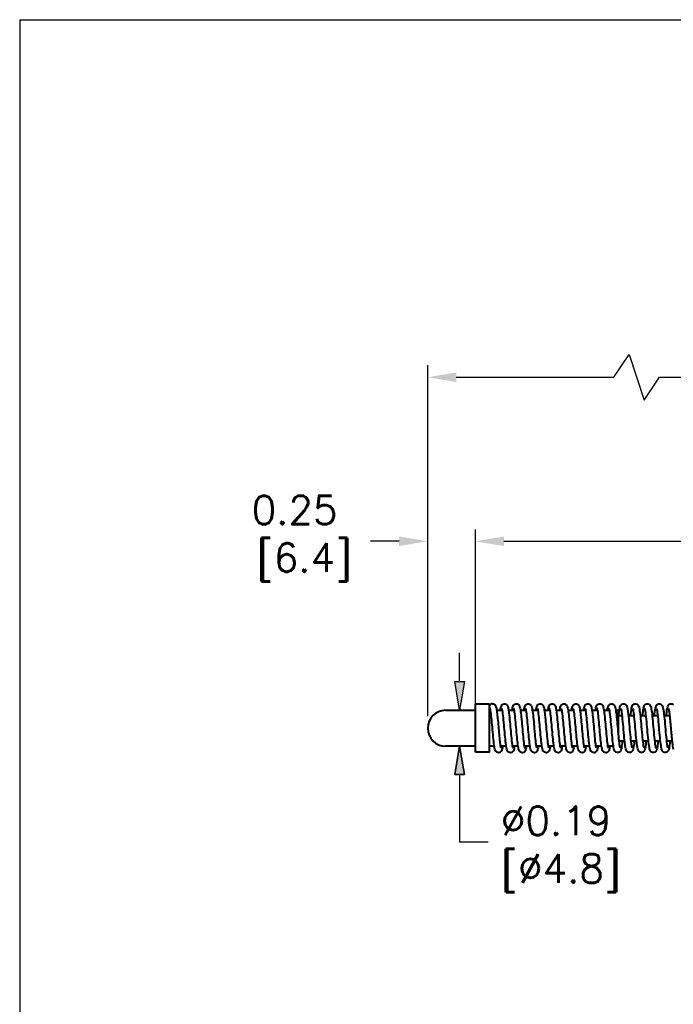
# Model space of a CAD drawing. Extents: x 895.2 to 908.7, y -8.3 to 0.7.
# Tile 1 of 9: x 895.2 to 898.7, y -4.4 to 0.7. Entities that reach past the tile are written whole.
import ezdxf

# ---------------------------------------------------------------- set-up
doc = ezdxf.new("R2010")
doc.units = 0
doc.header["$LTSCALE"] = 4
doc.header["$MEASUREMENT"] = 0
doc.layers.get('DEFPOINTS').update_dxf_attribs({"linetype": 'CONTINUOUS'})
for name, color, linetype, lineweight in [('Dimension', 140, 'CONTINUOUS', 25), ('Dimension @ 1', 140, 'CONTINUOUS', 25), ('Visible (ANSI)', 7, 'CONTINUOUS', 40)]:
    doc.layers.add(name, color=color, linetype=linetype, lineweight=lineweight)
doc.layers.add('Dimensions', color=140, linetype='CONTINUOUS')
doc.styles.get("Standard").update_dxf_attribs({"font": 'romans.shx'})
doc.dimstyles.get("Standard").update_dxf_attribs({"dimtxt": 0.15, "dimasz": 0.15, "dimexe": 0.0625, "dimexo": 0.0625, "dimgap": 0.0625, "dimtad": 0, "dimtih": 1, "dimtoh": 1, "dimzin": 0, "dimdsep": 46, "dimtxsty": 'Standard', "dimcen": 0.09, "dimadec": 0, "dimazin": 0, "dimtfac": 1, "dimtofl": 0, "dimtmove": 0, "dimatfit": 3, "dimfxl": 0, "dimtolj": 1, "dimtzin": 0, "dimarcsym": 0})

# ---------------------------------------------------------------- blocks, each defined once
blk = doc.blocks.new('*D3')
at = {"layer": 'DEFPOINTS', "color": 0}
for p in [(897.3636, -1.9946), (897.3636, -2.9755), (897.6136, -2.9755)]:
    blk.add_point(p, dxfattribs=at)
at = {"layer": 'Dimension', "color": 0, "lineweight": -2}
for p, q in [((897.3636, -2.913), (897.3636, -1.9321)), ((897.6136, -2.913), (897.6136, -1.9321)), ((897.2136, -1.9946), (897.0636, -1.9946)), ((897.7636, -1.9946), (897.9136, -1.9946))]:
    blk.add_line(p, q, dxfattribs=at)
at = {"layer": 'Dimension', "color": 0}
for points in [[(897.2136, -1.9696), (897.2136, -2.0196), (897.3636, -1.9946)], [(897.7636, -1.9696), (897.7636, -2.0196), (897.6136, -1.9946)]]:
    blk.add_solid(points, dxfattribs=at)
at = {"layer": 'Dimension', "color": 0, "insert": (896.6654, -1.7553), "char_height": 0.15, "attachment_point": 2}
blk.add_mtext('\\A1;0.25\\P [6.4]', dxfattribs=at)
blk = doc.blocks.new('*D2')
at = {"layer": 'DEFPOINTS', "color": 0}
for p in [(897.6136, -1.9946), (901.5919, -2.791), (897.6136, -2.9755)]:
    blk.add_point(p, dxfattribs=at)
at = {"layer": 'Dimension', "color": 0, "lineweight": -2}
for p, q in [((901.0768, -1.7553), (900.9173, -1.9946)), ((901.2364, -2.2339), (901.0768, -1.7553)), ((897.6136, -2.913), (897.6136, -1.9321)), ((901.5919, -2.7285), (901.5919, -1.9321)), ((897.7636, -1.9946), (899.151, -1.9946)), ((900.9173, -1.9946), (900.0545, -1.9946)), ((901.3959, -1.9946), (901.2364, -2.2339)), ((901.4419, -1.9946), (901.3959, -1.9946))]:
    blk.add_line(p, q, dxfattribs=at)
at = {"layer": 'Dimension', "color": 0}
for points in [[(897.7636, -1.9696), (897.7636, -2.0196), (897.6136, -1.9946)], [(901.4419, -1.9696), (901.4419, -2.0196), (901.5919, -1.9946)]]:
    blk.add_solid(points, dxfattribs=at)
at = {"layer": 'Dimension', "color": 0, "insert": (899.6028, -1.7553), "char_height": 0.15, "attachment_point": 2}
blk.add_mtext('\\A1;8.00\\P[203.2]', dxfattribs=at)
blk = doc.blocks.new('*D0')
at = {"layer": 'DEFPOINTS', "color": 0}
for p in [(906.8364, -1.1338), (906.8364, -2.6514), (897.3636, -2.9755)]:
    blk.add_point(p, dxfattribs=at)
at = {"layer": 'Dimension', "color": 0, "lineweight": -2}
for p, q in [((898.3407, -1.1338), (898.4205, -1.0142)), ((898.4205, -1.0142), (898.5002, -1.2535)), ((897.3636, -2.913), (897.3636, -1.0713)), ((906.8364, -2.5889), (906.8364, -1.0713)), ((897.5136, -1.1338), (898.3407, -1.1338)), ((898.5002, -1.2535), (898.58, -1.1338)), ((898.58, -1.1338), (900.9403, -1.1338)), ((906.6864, -1.1338), (901.9867, -1.1338))]:
    blk.add_line(p, q, dxfattribs=at)
at = {"layer": 'Dimension', "color": 0}
for points in [[(897.5136, -1.1088), (897.5136, -1.1588), (897.3636, -1.1338)], [(906.6864, -1.1088), (906.6864, -1.1588), (906.8364, -1.1338)]]:
    blk.add_solid(points, dxfattribs=at)
at = {"layer": 'Dimension', "color": 0, "insert": (901.4635, -0.8945), "char_height": 0.15, "attachment_point": 2}
blk.add_mtext('\\A1;120.00\\P[3048.0]', dxfattribs=at)

msp = doc.modelspace()

# ---------------------------------------------------------------- hatches: boundary and pattern name
at = {"layer": 'Dimensions'}
for points in [[(897.5062, -2.7305), (897.5562, -2.7305), (897.5312, -2.8805)], [(897.5062, -3.2193), (897.5562, -3.2193), (897.5312, -3.0693)]]:
    msp.add_hatch(color=256, dxfattribs=at).paths.add_polyline_path(points)

# ---------------------------------------------------------------- linework, layer by layer
at = {"layer": 'DEFPOINTS'}
for q in [(895.2228, -8.339), (908.7257, 0.7424)]:
    msp.add_line((895.2228, 0.7424), q, dxfattribs=at)
at = {"layer": 'Dimensions'}
for p, q in [((897.5312, -2.7305), (897.5312, -2.5805)), ((897.5062, -2.7305), (897.5562, -2.7305)), ((897.5312, -2.8805), (897.5062, -2.7305)), ((897.5562, -2.7305), (897.5312, -2.8805)), ((897.5062, -3.2193), (897.5312, -3.0693)), ((897.5062, -3.2193), (897.5312, -3.0693)), ((897.5312, -3.0693), (897.5062, -3.2193)), ((897.5312, -3.0693), (897.5562, -3.2193)), ((897.5312, -3.0693), (897.5562, -3.2193)), ((897.5562, -3.2193), (897.5312, -3.0693)), ((897.5562, -3.2193), (897.5062, -3.2193)), ((897.5562, -3.2193), (897.5062, -3.2193)), ((897.5062, -3.2193), (897.5562, -3.2193)), ((897.5312, -3.2193), (897.5312, -3.5739)), ((897.6812, -3.5739), (897.5312, -3.5739))]:
    msp.add_line(p, q, dxfattribs=at)
for points in [[(897.5062, -2.7305), (897.5562, -2.7305), (897.5312, -2.8805)], [(897.5062, -2.7305), (897.5562, -2.7305), (897.5312, -2.8805)], [(897.5062, -2.7305), (897.5562, -2.7305), (897.5312, -2.8805)], [(897.5062, -3.2193), (897.5562, -3.2193), (897.5312, -3.0693)], [(897.5062, -3.2193), (897.5562, -3.2193), (897.5312, -3.0693)], [(897.5062, -3.2193), (897.5562, -3.2193), (897.5312, -3.0693)], [(897.5062, -3.2193), (897.5562, -3.2193), (897.5312, -3.0693)], [(897.5062, -3.2193), (897.5562, -3.2193), (897.5312, -3.0693)], [(897.5062, -3.2193), (897.5562, -3.2193), (897.5312, -3.0693)]]:
    msp.add_solid(points, dxfattribs=at)
at = {"layer": 'Visible (ANSI)'}
for p, q in [((897.6136, -2.8818), (897.4573, -2.8818)), ((897.6136, -3.101), (897.6136, -2.85)), ((897.6886, -2.85), (897.6136, -2.85)), ((897.6886, -3.101), (897.6886, -2.85)), ((897.6932, -2.8818), (897.6886, -2.8818)), ((897.7558, -2.8818), (897.7255, -2.8818)), ((897.8182, -2.8818), (897.788, -2.8818)), ((897.8808, -2.8818), (897.8505, -2.8818)), ((897.9432, -2.8818), (897.913, -2.8818)), ((898.0058, -2.8818), (897.9755, -2.8818)), ((898.0682, -2.8818), (898.038, -2.8818)), ((898.1308, -2.8818), (898.1005, -2.8818)), ((898.1932, -2.8818), (898.163, -2.8818)), ((898.2558, -2.8818), (898.2255, -2.8818)), ((898.3182, -2.8818), (898.288, -2.8818)), ((898.3636, -2.8818), (898.3505, -2.8818)), ((898.3636, -2.8818), (898.3636, -3.0129)), ((898.3636, -2.9085), (898.3843, -2.9085)), ((898.4164, -2.9085), (898.4468, -2.9085)), ((898.4789, -2.9085), (898.5093, -2.9085)), ((898.5414, -2.9085), (898.5718, -2.9085)), ((898.6039, -2.9085), (898.6343, -2.9085)), ((898.3666, -3.0425), (898.397, -3.0425)), ((898.4291, -3.0425), (898.4595, -3.0425)), ((898.4916, -3.0425), (898.522, -3.0425)), ((898.5541, -3.0425), (898.5845, -3.0425)), ((898.6166, -3.0425), (898.647, -3.0425)), ((897.6136, -3.0693), (897.4573, -3.0693)), ((897.7129, -3.0693), (897.6886, -3.0693)), ((897.7754, -3.0693), (897.7452, -3.0693)), ((897.8379, -3.0693), (897.8077, -3.0693)), ((897.9004, -3.0693), (897.8702, -3.0693)), ((897.9629, -3.0693), (897.9327, -3.0693)), ((898.0254, -3.0693), (897.9952, -3.0693)), ((898.0879, -3.0693), (898.0577, -3.0693)), ((898.1504, -3.0693), (898.1202, -3.0693)), ((898.2129, -3.0693), (898.1827, -3.0693)), ((898.2754, -3.0693), (898.2452, -3.0693)), ((898.3379, -3.0693), (898.3077, -3.0693)), ((897.6886, -3.101), (897.6136, -3.101))]:
    msp.add_line(p, q, dxfattribs=at)
at = {"layer": 'Visible (ANSI)', "flags": 128}
for points in [[(897.7568, -3.0693), (897.7556, -3.0766), (897.7543, -3.0829), (897.7508, -3.0935), (897.7491, -3.0964), (897.7463, -3.0996), (897.7421, -3.1024), (897.7368, -3.1039), (897.7312, -3.1036), (897.7261, -3.1016), (897.7224, -3.0986), (897.72, -3.0955), (897.7174, -3.0901), (897.7158, -3.0848), (897.7145, -3.0789), (897.7133, -3.0719), (897.7121, -3.0639), (897.7109, -3.0548), (897.7098, -3.0447), (897.7086, -3.0337), (897.7074, -3.0219), (897.7063, -3.0096), (897.7051, -2.9969), (897.7039, -2.9838), (897.7028, -2.9707), (897.7016, -2.9577), (897.7005, -2.9449), (897.6993, -2.9326), (897.6981, -2.9209), (897.697, -2.91), (897.6958, -2.9), (897.6947, -2.8912), (897.6936, -2.8837), (897.6925, -2.8776), (897.6915, -2.8734), (897.6912, -2.8722), (897.691, -2.8717)], [(897.7036, -2.847), (897.7081, -2.8476), (897.7121, -2.8493), (897.7153, -2.8517), (897.7175, -2.8542), (897.7202, -2.8588), (897.7217, -2.863), (897.7239, -2.8723), (897.7249, -2.8778), (897.7259, -2.8841), (897.7268, -2.891), (897.7278, -2.8987), (897.7287, -2.907), (897.7297, -2.9159), (897.7306, -2.9252), (897.7315, -2.9349), (897.7325, -2.9451), (897.7334, -2.9554), (897.7344, -2.9659), (897.7353, -2.9765), (897.7362, -2.9871), (897.7372, -2.9975), (897.7381, -3.0077), (897.739, -3.0177), (897.74, -3.0272), (897.7409, -3.0362), (897.7418, -3.0447), (897.7428, -3.0525), (897.7437, -3.0596), (897.7446, -3.0658), (897.7455, -3.0711), (897.7463, -3.0753), (897.747, -3.0781), (897.7474, -3.0793)], [(897.7441, -2.8818), (897.7453, -2.8744), (897.7466, -2.8681), (897.7501, -2.8575), (897.7519, -2.8546), (897.7547, -2.8514), (897.7589, -2.8487), (897.7641, -2.8471), (897.7698, -2.8474), (897.7748, -2.8494), (897.7785, -2.8524), (897.7809, -2.8555), (897.7835, -2.8609), (897.7851, -2.8662), (897.7864, -2.8721), (897.7876, -2.8791), (897.7888, -2.8871), (897.79, -2.8963), (897.7912, -2.9065), (897.7923, -2.9174), (897.7935, -2.9291), (897.7947, -2.9415), (897.7958, -2.9542), (897.797, -2.9673), (897.7981, -2.9804), (897.7993, -2.9934), (897.8005, -3.0062), (897.8016, -3.0185), (897.8028, -3.0302), (897.8039, -3.0411), (897.8051, -3.0511), (897.8062, -3.0599), (897.8074, -3.0674), (897.8084, -3.0734), (897.8094, -3.0776), (897.8098, -3.0788), (897.8099, -3.0793)], [(897.8193, -3.0693), (897.8181, -3.0766), (897.8168, -3.0829), (897.8133, -3.0935), (897.8116, -3.0964), (897.8088, -3.0996), (897.8046, -3.1024), (897.7993, -3.1039), (897.7937, -3.1036), (897.7886, -3.1016), (897.7849, -3.0986), (897.7825, -3.0955), (897.7799, -3.0901), (897.7783, -3.0849), (897.777, -3.0789), (897.7758, -3.0719), (897.7746, -3.0639), (897.7734, -3.0547), (897.7722, -3.0446), (897.7711, -3.0336), (897.7699, -3.0219), (897.7688, -3.0095), (897.7676, -2.9968), (897.7664, -2.9838), (897.7653, -2.9706), (897.7641, -2.9576), (897.763, -2.9448), (897.7618, -2.9325), (897.7606, -2.9208), (897.7595, -2.9099), (897.7583, -2.9), (897.7572, -2.8911), (897.7561, -2.8836), (897.755, -2.8776), (897.754, -2.8734), (897.7537, -2.8722), (897.7535, -2.8717)], [(897.8066, -2.8818), (897.8078, -2.8744), (897.8091, -2.8681), (897.8126, -2.8575), (897.8144, -2.8546), (897.8172, -2.8514), (897.8213, -2.8487), (897.8266, -2.8471), (897.8323, -2.8474), (897.8373, -2.8494), (897.841, -2.8524), (897.8434, -2.8555), (897.846, -2.8609), (897.8476, -2.8662), (897.8489, -2.8722), (897.8501, -2.8791), (897.8513, -2.8872), (897.8525, -2.8963), (897.8537, -2.9064), (897.8548, -2.9174), (897.856, -2.9291), (897.8571, -2.9414), (897.8583, -2.9542), (897.8595, -2.9672), (897.8606, -2.9803), (897.8618, -2.9934), (897.863, -3.0061), (897.8641, -3.0184), (897.8653, -3.0302), (897.8664, -3.041), (897.8676, -3.051), (897.8687, -3.0599), (897.8699, -3.0674), (897.8709, -3.0734), (897.8719, -3.0776), (897.8723, -3.0788), (897.8724, -3.0793)], [(897.8818, -3.0693), (897.8806, -3.0766), (897.8793, -3.0829), (897.8758, -3.0935), (897.8741, -3.0964), (897.8713, -3.0996), (897.8671, -3.1024), (897.8618, -3.1039), (897.8562, -3.1036), (897.8511, -3.1016), (897.8474, -3.0986), (897.845, -3.0955), (897.8424, -3.0901), (897.8408, -3.0848), (897.8395, -3.0789), (897.8383, -3.0719), (897.8371, -3.0639), (897.8359, -3.0548), (897.8348, -3.0447), (897.8336, -3.0337), (897.8324, -3.0219), (897.8313, -3.0096), (897.8301, -2.9969), (897.8289, -2.9838), (897.8278, -2.9707), (897.8266, -2.9577), (897.8255, -2.9449), (897.8243, -2.9326), (897.8231, -2.9209), (897.822, -2.91), (897.8208, -2.9), (897.8197, -2.8912), (897.8186, -2.8837), (897.8175, -2.8776), (897.8165, -2.8734), (897.8162, -2.8722), (897.816, -2.8717)], [(897.8691, -2.8818), (897.8703, -2.8744), (897.8716, -2.8681), (897.8751, -2.8575), (897.8769, -2.8546), (897.8797, -2.8514), (897.8839, -2.8487), (897.8891, -2.8471), (897.8948, -2.8474), (897.8998, -2.8494), (897.9035, -2.8524), (897.9059, -2.8555), (897.9085, -2.8609), (897.9101, -2.8662), (897.9114, -2.8721), (897.9126, -2.8791), (897.9138, -2.8871), (897.915, -2.8963), (897.9162, -2.9065), (897.9173, -2.9174), (897.9185, -2.9291), (897.9197, -2.9415), (897.9208, -2.9542), (897.922, -2.9673), (897.9231, -2.9804), (897.9243, -2.9934), (897.9255, -3.0062), (897.9266, -3.0185), (897.9278, -3.0302), (897.9289, -3.0411), (897.9301, -3.0511), (897.9312, -3.0599), (897.9324, -3.0674), (897.9334, -3.0734), (897.9344, -3.0776), (897.9348, -3.0788), (897.9349, -3.0793)], [(897.9443, -3.0693), (897.9431, -3.0766), (897.9418, -3.0829), (897.9383, -3.0935), (897.9366, -3.0964), (897.9338, -3.0996), (897.9296, -3.1024), (897.9243, -3.1039), (897.9187, -3.1036), (897.9136, -3.1016), (897.9099, -3.0986), (897.9075, -3.0955), (897.9049, -3.0901), (897.9033, -3.0849), (897.902, -3.0789), (897.9008, -3.0719), (897.8996, -3.0639), (897.8984, -3.0547), (897.8972, -3.0446), (897.8961, -3.0336), (897.8949, -3.0219), (897.8938, -3.0095), (897.8926, -2.9968), (897.8914, -2.9838), (897.8903, -2.9706), (897.8891, -2.9576), (897.888, -2.9448), (897.8868, -2.9325), (897.8856, -2.9208), (897.8845, -2.9099), (897.8833, -2.9), (897.8822, -2.8911), (897.8811, -2.8836), (897.88, -2.8776), (897.879, -2.8734), (897.8787, -2.8722), (897.8785, -2.8717)], [(897.9316, -2.8818), (897.9328, -2.8744), (897.9341, -2.8681), (897.9376, -2.8575), (897.9394, -2.8546), (897.9422, -2.8514), (897.9463, -2.8487), (897.9516, -2.8471), (897.9573, -2.8474), (897.9623, -2.8494), (897.966, -2.8524), (897.9684, -2.8555), (897.971, -2.8609), (897.9726, -2.8662), (897.9739, -2.8722), (897.9751, -2.8791), (897.9763, -2.8872), (897.9775, -2.8963), (897.9787, -2.9064), (897.9798, -2.9174), (897.981, -2.9291), (897.9821, -2.9414), (897.9833, -2.9542), (897.9845, -2.9672), (897.9856, -2.9803), (897.9868, -2.9934), (897.988, -3.0061), (897.9891, -3.0184), (897.9903, -3.0302), (897.9914, -3.041), (897.9926, -3.051), (897.9937, -3.0599), (897.9949, -3.0674), (897.9959, -3.0734), (897.9969, -3.0776), (897.9973, -3.0788), (897.9974, -3.0793)], [(898.0068, -3.0693), (898.0056, -3.0766), (898.0043, -3.0829), (898.0008, -3.0935), (897.9991, -3.0964), (897.9963, -3.0996), (897.9921, -3.1024), (897.9868, -3.1039), (897.9812, -3.1036), (897.9761, -3.1016), (897.9724, -3.0986), (897.97, -3.0955), (897.9674, -3.0901), (897.9658, -3.0848), (897.9645, -3.0789), (897.9633, -3.0719), (897.9621, -3.0639), (897.9609, -3.0548), (897.9598, -3.0447), (897.9586, -3.0337), (897.9574, -3.0219), (897.9563, -3.0096), (897.9551, -2.9969), (897.9539, -2.9838), (897.9528, -2.9707), (897.9516, -2.9577), (897.9505, -2.9449), (897.9493, -2.9326), (897.9481, -2.9209), (897.947, -2.91), (897.9458, -2.9), (897.9447, -2.8912), (897.9436, -2.8837), (897.9425, -2.8776), (897.9415, -2.8734), (897.9412, -2.8722), (897.941, -2.8717)], [(897.9941, -2.8818), (897.9953, -2.8744), (897.9966, -2.8681), (898.0001, -2.8575), (898.0019, -2.8546), (898.0047, -2.8514), (898.0089, -2.8487), (898.0141, -2.8471), (898.0198, -2.8474), (898.0248, -2.8494), (898.0285, -2.8524), (898.0309, -2.8555), (898.0335, -2.8609), (898.0351, -2.8662), (898.0364, -2.8721), (898.0376, -2.8791), (898.0388, -2.8871), (898.04, -2.8963), (898.0412, -2.9065), (898.0423, -2.9174), (898.0435, -2.9291), (898.0447, -2.9415), (898.0458, -2.9542), (898.047, -2.9673), (898.0481, -2.9804), (898.0493, -2.9934), (898.0505, -3.0062), (898.0516, -3.0185), (898.0528, -3.0302), (898.0539, -3.0411), (898.0551, -3.0511), (898.0562, -3.0599), (898.0574, -3.0674), (898.0584, -3.0734), (898.0594, -3.0776), (898.0598, -3.0788), (898.0599, -3.0793)], [(898.0693, -3.0693), (898.0681, -3.0766), (898.0668, -3.0829), (898.0633, -3.0935), (898.0616, -3.0964), (898.0588, -3.0996), (898.0546, -3.1024), (898.0493, -3.1039), (898.0437, -3.1036), (898.0386, -3.1016), (898.0349, -3.0986), (898.0325, -3.0955), (898.0299, -3.0901), (898.0283, -3.0849), (898.027, -3.0789), (898.0258, -3.0719), (898.0246, -3.0639), (898.0234, -3.0547), (898.0222, -3.0446), (898.0211, -3.0336), (898.0199, -3.0219), (898.0188, -3.0095), (898.0176, -2.9968), (898.0164, -2.9838), (898.0153, -2.9706), (898.0141, -2.9576), (898.013, -2.9448), (898.0118, -2.9325), (898.0106, -2.9208), (898.0095, -2.9099), (898.0083, -2.9), (898.0072, -2.8911), (898.0061, -2.8836), (898.005, -2.8776), (898.004, -2.8734), (898.0037, -2.8722), (898.0035, -2.8717)], [(898.0566, -2.8818), (898.0578, -2.8744), (898.0591, -2.8681), (898.0626, -2.8575), (898.0644, -2.8546), (898.0672, -2.8514), (898.0713, -2.8487), (898.0766, -2.8471), (898.0823, -2.8474), (898.0873, -2.8494), (898.091, -2.8524), (898.0934, -2.8555), (898.096, -2.8609), (898.0976, -2.8662), (898.0989, -2.8722), (898.1001, -2.8791), (898.1013, -2.8872), (898.1025, -2.8963), (898.1037, -2.9064), (898.1048, -2.9174), (898.106, -2.9291), (898.1071, -2.9414), (898.1083, -2.9542), (898.1095, -2.9672), (898.1106, -2.9803), (898.1118, -2.9934), (898.113, -3.0061), (898.1141, -3.0184), (898.1153, -3.0302), (898.1164, -3.041), (898.1176, -3.051), (898.1187, -3.0599), (898.1199, -3.0674), (898.1209, -3.0734), (898.1219, -3.0776), (898.1223, -3.0788), (898.1224, -3.0793)], [(898.1318, -3.0693), (898.1306, -3.0766), (898.1293, -3.0829), (898.1258, -3.0935), (898.1241, -3.0964), (898.1213, -3.0996), (898.1171, -3.1024), (898.1118, -3.1039), (898.1062, -3.1036), (898.1011, -3.1016), (898.0974, -3.0986), (898.095, -3.0955), (898.0924, -3.0901), (898.0908, -3.0848), (898.0895, -3.0789), (898.0883, -3.0719), (898.0871, -3.0639), (898.0859, -3.0548), (898.0848, -3.0447), (898.0836, -3.0337), (898.0824, -3.0219), (898.0813, -3.0096), (898.0801, -2.9969), (898.0789, -2.9838), (898.0778, -2.9707), (898.0766, -2.9577), (898.0755, -2.9449), (898.0743, -2.9326), (898.0731, -2.9209), (898.072, -2.91), (898.0708, -2.9), (898.0697, -2.8912), (898.0686, -2.8837), (898.0675, -2.8776), (898.0665, -2.8734), (898.0662, -2.8722), (898.066, -2.8717)], [(898.1191, -2.8818), (898.1203, -2.8744), (898.1216, -2.8681), (898.1251, -2.8575), (898.1269, -2.8546), (898.1297, -2.8514), (898.1339, -2.8487), (898.1391, -2.8471), (898.1448, -2.8474), (898.1498, -2.8494), (898.1535, -2.8524), (898.1559, -2.8555), (898.1585, -2.8609), (898.1601, -2.8662), (898.1614, -2.8721), (898.1626, -2.8791), (898.1638, -2.8871), (898.165, -2.8963), (898.1662, -2.9065), (898.1673, -2.9174), (898.1685, -2.9291), (898.1697, -2.9415), (898.1708, -2.9542), (898.172, -2.9673), (898.1731, -2.9804), (898.1743, -2.9934), (898.1755, -3.0062), (898.1766, -3.0185), (898.1778, -3.0302), (898.1789, -3.0411), (898.1801, -3.0511), (898.1812, -3.0599), (898.1824, -3.0674), (898.1834, -3.0734), (898.1844, -3.0776), (898.1848, -3.0788), (898.1849, -3.0793)], [(898.1943, -3.0693), (898.1931, -3.0766), (898.1918, -3.0829), (898.1883, -3.0935), (898.1866, -3.0964), (898.1838, -3.0996), (898.1796, -3.1024), (898.1743, -3.1039), (898.1687, -3.1036), (898.1636, -3.1016), (898.1599, -3.0986), (898.1575, -3.0955), (898.1549, -3.0901), (898.1533, -3.0849), (898.152, -3.0789), (898.1508, -3.0719), (898.1496, -3.0639), (898.1484, -3.0547), (898.1472, -3.0446), (898.1461, -3.0336), (898.1449, -3.0219), (898.1438, -3.0095), (898.1426, -2.9968), (898.1414, -2.9838), (898.1403, -2.9706), (898.1391, -2.9576), (898.138, -2.9448), (898.1368, -2.9325), (898.1356, -2.9208), (898.1345, -2.9099), (898.1333, -2.9), (898.1322, -2.8911), (898.1311, -2.8836), (898.13, -2.8776), (898.129, -2.8734), (898.1287, -2.8722), (898.1285, -2.8717)], [(898.1816, -2.8818), (898.1828, -2.8744), (898.1841, -2.8681), (898.1876, -2.8575), (898.1894, -2.8546), (898.1922, -2.8514), (898.1963, -2.8487), (898.2016, -2.8471), (898.2073, -2.8474), (898.2123, -2.8494), (898.216, -2.8524), (898.2184, -2.8555), (898.221, -2.8609), (898.2226, -2.8662), (898.2239, -2.8722), (898.2251, -2.8791), (898.2263, -2.8872), (898.2275, -2.8963), (898.2287, -2.9064), (898.2298, -2.9174), (898.231, -2.9291), (898.2321, -2.9414), (898.2333, -2.9542), (898.2345, -2.9672), (898.2356, -2.9803), (898.2368, -2.9934), (898.238, -3.0061), (898.2391, -3.0184), (898.2403, -3.0302), (898.2414, -3.041), (898.2426, -3.051), (898.2437, -3.0599), (898.2449, -3.0674), (898.2459, -3.0734), (898.2469, -3.0776), (898.2473, -3.0788), (898.2474, -3.0793)], [(898.2568, -3.0693), (898.2556, -3.0766), (898.2543, -3.0829), (898.2508, -3.0935), (898.2491, -3.0964), (898.2463, -3.0996), (898.2421, -3.1024), (898.2368, -3.1039), (898.2312, -3.1036), (898.2261, -3.1016), (898.2224, -3.0986), (898.22, -3.0955), (898.2174, -3.0901), (898.2158, -3.0848), (898.2145, -3.0789), (898.2133, -3.0719), (898.2121, -3.0639), (898.2109, -3.0548), (898.2098, -3.0447), (898.2086, -3.0337), (898.2074, -3.0219), (898.2063, -3.0096), (898.2051, -2.9969), (898.2039, -2.9838), (898.2028, -2.9707), (898.2016, -2.9577), (898.2005, -2.9449), (898.1993, -2.9326), (898.1981, -2.9209), (898.197, -2.91), (898.1958, -2.9), (898.1947, -2.8912), (898.1936, -2.8837), (898.1925, -2.8776), (898.1915, -2.8734), (898.1912, -2.8722), (898.191, -2.8717)], [(898.2441, -2.8818), (898.2453, -2.8744), (898.2466, -2.8681), (898.2501, -2.8575), (898.2519, -2.8546), (898.2547, -2.8514), (898.2589, -2.8487), (898.2641, -2.8471), (898.2698, -2.8474), (898.2748, -2.8494), (898.2785, -2.8524), (898.2809, -2.8555), (898.2835, -2.8609), (898.2851, -2.8662), (898.2864, -2.8721), (898.2876, -2.8791), (898.2888, -2.8871), (898.29, -2.8963), (898.2912, -2.9065), (898.2923, -2.9174), (898.2935, -2.9291), (898.2947, -2.9415), (898.2958, -2.9542), (898.297, -2.9673), (898.2981, -2.9804), (898.2993, -2.9934), (898.3005, -3.0062), (898.3016, -3.0185), (898.3028, -3.0302), (898.3039, -3.0411), (898.3051, -3.0511), (898.3062, -3.0599), (898.3074, -3.0674), (898.3084, -3.0734), (898.3094, -3.0776), (898.3098, -3.0788), (898.3099, -3.0793)], [(898.3193, -3.0693), (898.3181, -3.0766), (898.3168, -3.0829), (898.3133, -3.0935), (898.3116, -3.0964), (898.3088, -3.0996), (898.3046, -3.1024), (898.2993, -3.1039), (898.2937, -3.1036), (898.2886, -3.1016), (898.2849, -3.0986), (898.2825, -3.0955), (898.2799, -3.0901), (898.2783, -3.0849), (898.277, -3.0789), (898.2758, -3.0719), (898.2746, -3.0639), (898.2734, -3.0547), (898.2722, -3.0446), (898.2711, -3.0336), (898.2699, -3.0219), (898.2688, -3.0095), (898.2676, -2.9968), (898.2664, -2.9838), (898.2653, -2.9706), (898.2641, -2.9576), (898.263, -2.9448), (898.2618, -2.9325), (898.2606, -2.9208), (898.2595, -2.9099), (898.2583, -2.9), (898.2572, -2.8911), (898.2561, -2.8836), (898.255, -2.8776), (898.254, -2.8734), (898.2537, -2.8722), (898.2535, -2.8717)], [(898.3066, -2.8818), (898.3078, -2.8744), (898.3091, -2.8681), (898.3126, -2.8575), (898.3144, -2.8546), (898.3172, -2.8514), (898.3213, -2.8487), (898.3266, -2.8471), (898.3323, -2.8474), (898.3373, -2.8494), (898.341, -2.8524), (898.3434, -2.8555), (898.346, -2.8609), (898.3476, -2.8662), (898.3489, -2.8722), (898.3501, -2.8791), (898.3513, -2.8872), (898.3525, -2.8963), (898.3537, -2.9064), (898.3548, -2.9174), (898.356, -2.9291), (898.3571, -2.9414), (898.3583, -2.9542), (898.3595, -2.9672), (898.3606, -2.9803), (898.3618, -2.9934), (898.363, -3.0061), (898.3641, -3.0184), (898.3653, -3.0302), (898.3664, -3.041), (898.3676, -3.051), (898.3687, -3.0599), (898.3699, -3.0674), (898.3709, -3.0734), (898.3719, -3.0776), (898.3723, -3.0788), (898.3724, -3.0793)], [(898.3851, -3.0425), (898.3839, -3.0537), (898.3826, -3.0637), (898.3813, -3.0724), (898.3799, -3.0799), (898.3785, -3.0862), (898.3766, -3.0918), (898.3751, -3.0948), (898.3727, -3.0981), (898.3688, -3.1014), (898.3633, -3.1036), (898.3572, -3.1038), (898.3516, -3.1019), (898.3474, -3.0986), (898.3449, -3.0953), (898.3422, -3.0895), (898.3405, -3.0836), (898.3391, -3.0769), (898.3378, -3.0689), (898.3365, -3.0596), (898.3353, -3.0491), (898.334, -3.0375), (898.3327, -3.0249), (898.3315, -3.0116), (898.3302, -2.9978), (898.3289, -2.9836), (898.3277, -2.9693), (898.3264, -2.9551), (898.3251, -2.9414), (898.3239, -2.9281), (898.3226, -2.9157), (898.3214, -2.9043), (898.3201, -2.8942), (898.3189, -2.8855), (898.3177, -2.8786), (898.3166, -2.8737), (898.3162, -2.8723), (898.316, -2.8717)], [(898.3658, -2.9085), (898.367, -2.8974), (898.3683, -2.8874), (898.3696, -2.8786), (898.371, -2.8711), (898.3724, -2.8648), (898.3743, -2.8592), (898.3758, -2.8562), (898.3782, -2.8529), (898.3821, -2.8496), (898.3876, -2.8474), (898.3937, -2.8472), (898.3993, -2.8492), (898.4035, -2.8524), (898.4061, -2.8557), (898.4087, -2.8616), (898.4104, -2.8674), (898.4118, -2.8741), (898.4131, -2.8821), (898.4144, -2.8914), (898.4157, -2.902), (898.4169, -2.9136), (898.4182, -2.9262), (898.4195, -2.9395), (898.4207, -2.9533), (898.422, -2.9675), (898.4233, -2.9818), (898.4245, -2.9959), (898.4258, -3.0098), (898.4271, -3.023), (898.4283, -3.0354), (898.4296, -3.0468), (898.4308, -3.0569), (898.4321, -3.0656), (898.4332, -3.0725), (898.4343, -3.0773), (898.4347, -3.0787), (898.4349, -3.0793)], [(898.4476, -3.0425), (898.4464, -3.0537), (898.4451, -3.0637), (898.4438, -3.0724), (898.4424, -3.0799), (898.441, -3.0862), (898.4391, -3.0918), (898.4376, -3.0948), (898.4352, -3.0981), (898.4313, -3.1014), (898.4258, -3.1036), (898.4197, -3.1038), (898.4141, -3.1019), (898.4099, -3.0986), (898.4074, -3.0953), (898.4047, -3.0895), (898.403, -3.0837), (898.4016, -3.0769), (898.4003, -3.0689), (898.399, -3.0596), (898.3977, -3.049), (898.3965, -3.0374), (898.3952, -3.0249), (898.3939, -3.0115), (898.3927, -2.9977), (898.3914, -2.9835), (898.3902, -2.9692), (898.3889, -2.9551), (898.3876, -2.9413), (898.3864, -2.928), (898.3851, -2.9156), (898.3838, -2.9043), (898.3826, -2.8942), (898.3814, -2.8855), (898.3802, -2.8786), (898.3791, -2.8737), (898.3787, -2.8723), (898.3785, -2.8717)], [(898.4283, -2.9085), (898.4295, -2.8974), (898.4308, -2.8874), (898.4321, -2.8786), (898.4335, -2.8711), (898.4349, -2.8648), (898.4368, -2.8592), (898.4383, -2.8562), (898.4407, -2.8529), (898.4446, -2.8496), (898.4501, -2.8474), (898.4562, -2.8472), (898.4618, -2.8492), (898.466, -2.8524), (898.4686, -2.8557), (898.4712, -2.8616), (898.4729, -2.8674), (898.4743, -2.8742), (898.4756, -2.8821), (898.4769, -2.8914), (898.4782, -2.9019), (898.4794, -2.9136), (898.4807, -2.9261), (898.482, -2.9394), (898.4832, -2.9533), (898.4845, -2.9674), (898.4858, -2.9817), (898.487, -2.9959), (898.4883, -3.0097), (898.4895, -3.0229), (898.4908, -3.0353), (898.4921, -3.0467), (898.4933, -3.0568), (898.4946, -3.0655), (898.4958, -3.0725), (898.4968, -3.0773), (898.4972, -3.0787), (898.4974, -3.0793)], [(898.5101, -3.0425), (898.5089, -3.0537), (898.5076, -3.0637), (898.5063, -3.0724), (898.5049, -3.0799), (898.5035, -3.0862), (898.5016, -3.0918), (898.5001, -3.0948), (898.4977, -3.0981), (898.4938, -3.1014), (898.4883, -3.1036), (898.4822, -3.1038), (898.4766, -3.1019), (898.4724, -3.0986), (898.4699, -3.0953), (898.4672, -3.0895), (898.4655, -3.0836), (898.4641, -3.0769), (898.4628, -3.0689), (898.4615, -3.0596), (898.4603, -3.0491), (898.459, -3.0375), (898.4577, -3.0249), (898.4565, -3.0116), (898.4552, -2.9978), (898.4539, -2.9836), (898.4527, -2.9693), (898.4514, -2.9551), (898.4501, -2.9414), (898.4489, -2.9281), (898.4476, -2.9157), (898.4464, -2.9043), (898.4451, -2.8942), (898.4439, -2.8855), (898.4427, -2.8786), (898.4416, -2.8737), (898.4412, -2.8723), (898.441, -2.8717)], [(898.4908, -2.9085), (898.492, -2.8974), (898.4933, -2.8874), (898.4946, -2.8786), (898.496, -2.8711), (898.4974, -2.8648), (898.4993, -2.8592), (898.5008, -2.8562), (898.5032, -2.8529), (898.5071, -2.8496), (898.5126, -2.8474), (898.5187, -2.8472), (898.5243, -2.8492), (898.5285, -2.8524), (898.5311, -2.8557), (898.5337, -2.8616), (898.5354, -2.8674), (898.5368, -2.8741), (898.5381, -2.8821), (898.5394, -2.8914), (898.5407, -2.902), (898.5419, -2.9136), (898.5432, -2.9262), (898.5445, -2.9395), (898.5457, -2.9533), (898.547, -2.9675), (898.5483, -2.9818), (898.5495, -2.9959), (898.5508, -3.0098), (898.5521, -3.023), (898.5533, -3.0354), (898.5546, -3.0468), (898.5558, -3.0569), (898.5571, -3.0656), (898.5582, -3.0725), (898.5593, -3.0773), (898.5597, -3.0787), (898.5599, -3.0793)], [(898.5726, -3.0425), (898.5714, -3.0537), (898.5701, -3.0637), (898.5688, -3.0724), (898.5674, -3.0799), (898.566, -3.0862), (898.5641, -3.0918), (898.5626, -3.0948), (898.5602, -3.0981), (898.5563, -3.1014), (898.5508, -3.1036), (898.5447, -3.1038), (898.5391, -3.1019), (898.5349, -3.0986), (898.5324, -3.0953), (898.5297, -3.0895), (898.528, -3.0837), (898.5266, -3.0769), (898.5253, -3.0689), (898.524, -3.0596), (898.5227, -3.049), (898.5215, -3.0374), (898.5202, -3.0249), (898.5189, -3.0115), (898.5177, -2.9977), (898.5164, -2.9835), (898.5152, -2.9692), (898.5139, -2.9551), (898.5126, -2.9413), (898.5114, -2.928), (898.5101, -2.9156), (898.5088, -2.9043), (898.5076, -2.8942), (898.5064, -2.8855), (898.5052, -2.8786), (898.5041, -2.8737), (898.5037, -2.8723), (898.5035, -2.8717)], [(898.5533, -2.9085), (898.5545, -2.8974), (898.5558, -2.8874), (898.5571, -2.8786), (898.5585, -2.8711), (898.5599, -2.8648), (898.5618, -2.8592), (898.5633, -2.8562), (898.5657, -2.8529), (898.5696, -2.8496), (898.5751, -2.8474), (898.5812, -2.8472), (898.5868, -2.8492), (898.591, -2.8524), (898.5936, -2.8557), (898.5962, -2.8616), (898.5979, -2.8674), (898.5993, -2.8742), (898.6006, -2.8821), (898.6019, -2.8914), (898.6032, -2.9019), (898.6044, -2.9136), (898.6057, -2.9261), (898.607, -2.9394), (898.6082, -2.9533), (898.6095, -2.9674), (898.6108, -2.9817), (898.612, -2.9959), (898.6133, -3.0097), (898.6145, -3.0229), (898.6158, -3.0353), (898.6171, -3.0467), (898.6183, -3.0568), (898.6196, -3.0655), (898.6208, -3.0725), (898.6218, -3.0773), (898.6222, -3.0787), (898.6224, -3.0793)], [(898.6351, -3.0425), (898.6339, -3.0537), (898.6326, -3.0637), (898.6313, -3.0724), (898.6299, -3.0799), (898.6285, -3.0862), (898.6266, -3.0918), (898.6251, -3.0948), (898.6227, -3.0981), (898.6188, -3.1014), (898.6133, -3.1036), (898.6072, -3.1038), (898.6016, -3.1019), (898.5974, -3.0986), (898.5949, -3.0953), (898.5922, -3.0895), (898.5905, -3.0836), (898.5891, -3.0769), (898.5878, -3.0689), (898.5865, -3.0596), (898.5853, -3.0491), (898.584, -3.0375), (898.5827, -3.0249), (898.5815, -3.0116), (898.5802, -2.9978), (898.5789, -2.9836), (898.5777, -2.9693), (898.5764, -2.9551), (898.5751, -2.9414), (898.5739, -2.9281), (898.5726, -2.9157), (898.5714, -2.9043), (898.5701, -2.8942), (898.5689, -2.8855), (898.5677, -2.8786), (898.5666, -2.8737), (898.5662, -2.8723), (898.566, -2.8717)], [(898.6158, -2.9085), (898.6166, -2.9009), (898.6175, -2.8937), (898.6192, -2.8811), (898.621, -2.8708), (898.6231, -2.8626), (898.6245, -2.8588), (898.6268, -2.8547), (898.6287, -2.8524), (898.6313, -2.8501), (898.6347, -2.8483), (898.6386, -2.8472), (898.6427, -2.8471), (898.6467, -2.848), (898.6502, -2.8497), (898.653, -2.8519)], [(898.6541, -3.0877), (898.652, -3.0791), (898.6502, -3.0682), (898.6493, -3.0619), (898.6484, -3.0549), (898.6476, -3.0474), (898.6467, -3.0394), (898.6458, -3.0309), (898.6449, -3.0221), (898.6441, -3.0128), (898.6432, -3.0034), (898.6423, -2.9937), (898.6415, -2.9839), (898.6406, -2.9741), (898.6397, -2.9642), (898.6388, -2.9545), (898.638, -2.945), (898.6371, -2.9356), (898.6362, -2.9267), (898.6354, -2.9181), (898.6345, -2.91), (898.6336, -2.9024), (898.6328, -2.8954), (898.6319, -2.8892), (898.6311, -2.8836), (898.6303, -2.879), (898.6295, -2.8753), (898.6288, -2.8727), (898.6285, -2.8717)]]:
    msp.add_lwpolyline(points, dxfattribs=at)
at = {"layer": 'Visible (ANSI)'}
for centre, radius, start, end in [((897.4573, -2.9755), 0.0938, 90, 270), ((897.7036, -2.863), 0.016, 90, 159.6359), ((897.7036, -2.863), 0.016, 200.3641, 221.3298)]:
    msp.add_arc(centre, radius, start, end, dxfattribs=at)

# ---------------------------------------------------------------- texts
at = {"layer": 'Dimensions', "insert": (897.748, -3.3863), "char_height": 0.15, "attachment_point": 1}
msp.add_mtext('\\A1;%%C0.19\\P[%%C4.8]', dxfattribs=at)

# ---------------------------------------------------------------- dimensions: what is measured, and where the dimension line sits
at = {"layer": 'Dimension @ 1'}
for base, p1, p2, text, picture, middle in [((906.8364, -1.1338), (897.3636, -2.9755), (906.8364, -2.6514), '120.00\\P[3048.0]', '*D0', (901.4635, -1.1338)), ((897.6136, -1.9946), (901.5919, -2.791), (897.6136, -2.9755), '8.00\\P[203.2]', '*D2', (899.6028, -1.9946))]:
    dim = msp.add_linear_dim(base=base, p1=p1, p2=p2, angle=180, text=text, dimstyle='Standard', override={"dimscale": 1, "dimpost": '\\X', "dimtix": 0, "dimtofl": 0, "dimtmove": 0, "dimatfit": 2}, dxfattribs=at)
    dim.commit()
    dim.dimension.update_dxf_attribs({"geometry": picture, "text_midpoint": middle, "dimtype": 128})
dim = msp.add_linear_dim(base=(897.3636, -1.9946), p1=(897.6136, -2.9755), p2=(897.3636, -2.9755), angle=180, dimstyle='Standard', override={"dimscale": 1, "dimpost": '\\X', "dimtix": 0, "dimtofl": 0, "dimtmove": 0, "dimatfit": 2}, dxfattribs=at)
dim.commit()
dim.dimension.update_dxf_attribs({"geometry": '*D3', "text_midpoint": (896.6654, -1.9946), "dimtype": 128})

doc.saveas('drawing.dxf')
